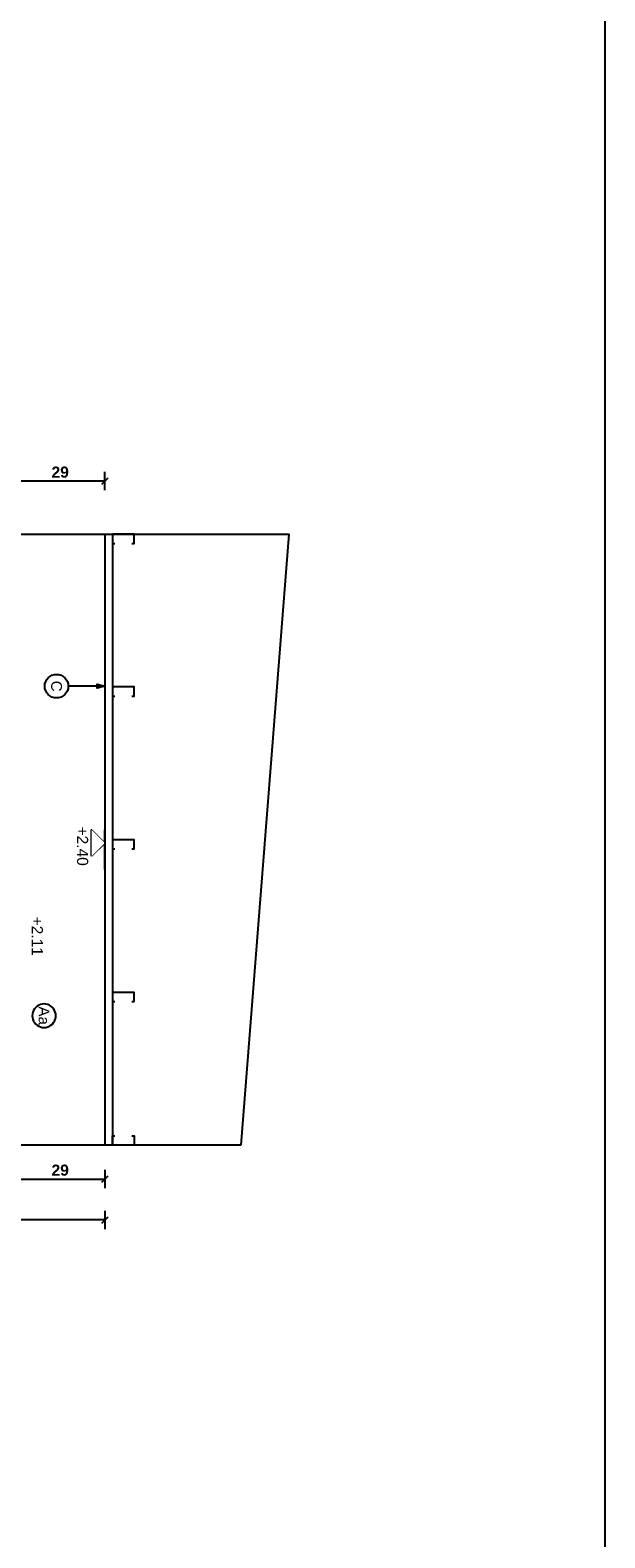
# Model space of a CAD drawing. Extents: x 1 to 126, y -14 to 17.
# Tile 101 of 131: x 80.25 to 82.11, y -1.83 to 3.05. Entities that reach past the tile are written whole.
import ezdxf
from ezdxf.enums import TextEntityAlignment as Align

# ---------------------------------------------------------------- set-up
doc = ezdxf.new("R2010")
doc.units = 0
doc.set_wipeout_variables(frame=1)
doc.header["$PDMODE"] = 3
for name, color, linetype in [('00 AC - YESO', 2, 'Continuous'), ('A-ANNO-SIMB @ 20', 2, 'Continuous'), ('A-ANOT-COTA-PARC', 1, 'Continuous'), ('A-ANOT-NIVL @ 20', 2, 'Continuous'), ('A-ANOT-TTEC', 2, 'Continuous')]:
    doc.layers.add(name, color=color, linetype=linetype)
doc.layers.add('A-ALBA-4', color=2, linetype='Continuous', lineweight=25)
doc.styles.add('BIS-ANOT', font='swiss.ttf')
doc.styles.add('BIS-COTA', font='swissb.ttf')
doc.styles.add('BIS-TXT', font='swiss.ttf')
doc.styles.add('E5-100', font='micross.ttf')
doc.dimstyles.new('BIS-COTA-PARC', dxfattribs={"dimscale": 0, "dimtxt": 0.0018, "dimasz": 0.001, "dimexe": 0.0015, "dimexo": 0, "dimgap": 0.0005, "dimtad": 1, "dimdec": 0, "dimlfac": 100, "dimzin": 9, "dimdsep": 46, "dimtxsty": 'BIS-COTA', "dimblk": 'OBLIQUE', "dimcen": 2.5, "dimclrd": 256, "dimclre": 251, "dimclrt": 2, "dimadec": 1, "dimazin": 2, "dimtfac": 1, "dimtdec": 0, "dimtix": 1, "dimtmove": 2, "dimatfit": 3, "dimldrblk": 'DOT', "dimfxl": 0.0015, "dimfxlon": 1, "dimtolj": 1, "dimtzin": 0, "dimarcsym": 0})

# ---------------------------------------------------------------- blocks, each defined once
blk = doc.blocks.new('A-ANNO-NOM-2')
blk.add_wipeout([(0, -0.00191), (0.0003, -0.00189), (0.00059, -0.00182), (0.00087, -0.0017), (0.00112, -0.00155), (0.00135, -0.00135), (0.00155, -0.00112), (0.0017, -0.00087), (0.00182, -0.00059), (0.00189, -0.0003), (0.00191, 0), (0.00189, 0.0003), (0.00182, 0.00059), (0.0017, 0.00087), (0.00155, 0.00112), (0.00135, 0.00135), (0.00112, 0.00155), (0.00087, 0.0017), (0.00059, 0.00182), (0.0003, 0.00189), (0, 0.00191), (-0.0003, 0.00189), (-0.00059, 0.00182), (-0.00087, 0.0017), (-0.00112, 0.00155), (-0.00135, 0.00135), (-0.00155, 0.00112), (-0.0017, 0.00087), (-0.00182, 0.00059), (-0.00189, 0.0003), (-0.00191, 0), (-0.00189, -0.0003), (-0.00182, -0.00059), (-0.0017, -0.00087), (-0.00155, -0.00112), (-0.00135, -0.00135), (-0.00112, -0.00155), (-0.00087, -0.0017), (-0.00059, -0.00182), (-0.0003, -0.00189)])
blk.add_lwpolyline([(0, -0.00191), (0.0003, -0.00189), (0.00059, -0.00182), (0.00087, -0.0017), (0.00112, -0.00155), (0.00135, -0.00135), (0.00155, -0.00112), (0.0017, -0.00087), (0.00182, -0.00059), (0.00189, -0.0003), (0.00191, 0), (0.00189, 0.0003), (0.00182, 0.00059), (0.0017, 0.00087), (0.00155, 0.00112), (0.00135, 0.00135), (0.00112, 0.00155), (0.00087, 0.0017), (0.00059, 0.00182), (0.0003, 0.00189), (0, 0.00191), (-0.0003, 0.00189), (-0.00059, 0.00182), (-0.00087, 0.0017), (-0.00112, 0.00155), (-0.00135, 0.00135), (-0.00155, 0.00112), (-0.0017, 0.00087), (-0.00182, 0.00059), (-0.00189, 0.0003), (-0.00191, 0), (-0.00189, -0.0003), (-0.00182, -0.00059), (-0.0017, -0.00087), (-0.00155, -0.00112), (-0.00135, -0.00135), (-0.00112, -0.00155), (-0.00087, -0.0017), (-0.00059, -0.00182), (-0.0003, -0.00189)], close=True)
at = {"color": 1, "linetype": 'Continuous', "style": 'E5-100'}
blk.add_attdef('LETRA', text='', height=0.00175, dxfattribs=at).set_placement((0, 0), align=Align.MIDDLE_CENTER)
blk = doc.blocks.new('*U53')
blk.add_lwpolyline([(0, 0.00785), (0.00031, 0.0066), (-0.00031, 0.0066)], close=True)
blk.add_wipeout([(0, -0.00191), (0.0003, -0.00189), (0.00059, -0.00182), (0.00087, -0.0017), (0.00112, -0.00155), (0.00135, -0.00135), (0.00155, -0.00112), (0.0017, -0.00087), (0.00182, -0.00059), (0.00189, -0.0003), (0.00191, 0), (0.00189, 0.0003), (0.00182, 0.00059), (0.0017, 0.00087), (0.00155, 0.00112), (0.00135, 0.00135), (0.00112, 0.00155), (0.00087, 0.0017), (0.00059, 0.00182), (0.0003, 0.00189), (0, 0.00191), (-0.0003, 0.00189), (-0.00059, 0.00182), (-0.00087, 0.0017), (-0.00112, 0.00155), (-0.00135, 0.00135), (-0.00155, 0.00112), (-0.0017, 0.00087), (-0.00182, 0.00059), (-0.00189, 0.0003), (-0.00191, 0), (-0.00189, -0.0003), (-0.00182, -0.00059), (-0.0017, -0.00087), (-0.00155, -0.00112), (-0.00135, -0.00135), (-0.00112, -0.00155), (-0.00087, -0.0017), (-0.00059, -0.00182), (-0.0003, -0.00189)])
at = {"linetype": 'Continuous'}
blk.add_line((0, 0.00785), (0, 0.00191), dxfattribs=at)
blk.add_circle((0, 0), 0.00191)
at = {"color": 1, "linetype": 'Continuous', "style": 'E5-100'}
blk.add_attdef('LETRA', text='', height=0.00175, dxfattribs=at).set_placement((0, 0), align=Align.MIDDLE_CENTER)
blk = doc.blocks.new('_Oblique')
at = {"color": 0, "lineweight": -2}
blk.add_line((-0.5, -0.5), (0.5, 0.5), dxfattribs=at)
blk = doc.blocks.new('*D560')
at = {"layer": 'A-ANOT-COTA-PARC', "color": 251, "lineweight": -2, "transparency": 16777216}
for p, q in [((80.2031, -0.6409), (80.2031, -0.7009)), ((80.4931, -0.6409), (80.4931, -0.7009))]:
    blk.add_line(p, q, dxfattribs=at)
at = {"layer": 'A-ANOT-COTA-PARC', "lineweight": -2, "transparency": 16777216}
blk.add_line((80.2031, -0.6709), (80.4931, -0.6709), dxfattribs=at)
at = {"layer": 'Defpoints', "color": 0, "transparency": 16777216}
for p in [(80.2031, -0.561), (80.4931, -0.561), (80.4931, -0.6709)]:
    blk.add_point(p, dxfattribs=at)
at = {"layer": 'A-ANOT-COTA-PARC', "lineweight": -2, "transparency": 16777216, "xscale": 0.02, "yscale": 0.02, "zscale": 0.02, "rotation": 180}
blk.add_blockref('_Oblique', (80.2031, -0.6709), dxfattribs=at)
at = {"layer": 'A-ANOT-COTA-PARC', "lineweight": -2, "transparency": 16777216, "xscale": 0.02, "yscale": 0.02, "zscale": 0.02}
blk.add_blockref('_Oblique', (80.4931, -0.6709), dxfattribs=at)
at = {"layer": 'A-ANOT-COTA-PARC', "color": 2, "transparency": 16777216, "insert": (80.3481, -0.6423), "char_height": 0.036, "attachment_point": 5, "style": 'BIS-COTA'}
blk.add_mtext('\\A1;29', dxfattribs=at)
blk = doc.blocks.new('_Dot')
at = {"color": 0, "linetype": 'ByBlock', "lineweight": -2}
blk.add_line((-0.5, 0), (-1, 0), dxfattribs=at)
at = {"color": 0, "linetype": 'ByBlock', "const_width": 0.5}
blk.add_lwpolyline([(-0.25, 0, 1), (0.25, 0, 1)], format="xyb", close=True, dxfattribs=at)
blk = doc.blocks.new('*D561')
at = {"layer": 'A-ANOT-COTA-PARC', "color": 251, "lineweight": -2, "transparency": 16777216}
for p, q in [((78.0931, -0.7735), (78.0931, -0.8335)), ((80.4931, -0.7735), (80.4931, -0.8335))]:
    blk.add_line(p, q, dxfattribs=at)
at = {"layer": 'A-ANOT-COTA-PARC', "lineweight": -2, "transparency": 16777216}
blk.add_line((80.4931, -0.8035), (78.0931, -0.8035), dxfattribs=at)
at = {"layer": 'Defpoints', "color": 0, "transparency": 16777216}
for p in [(78.0931, -0.546), (80.4931, -0.561), (78.0931, -0.8035)]:
    blk.add_point(p, dxfattribs=at)
at = {"layer": 'A-ANOT-COTA-PARC', "lineweight": -2, "transparency": 16777216, "xscale": 0.02, "yscale": 0.02, "zscale": 0.02, "rotation": 180}
blk.add_blockref('_Oblique', (78.0931, -0.8035), dxfattribs=at)
at = {"layer": 'A-ANOT-COTA-PARC', "lineweight": -2, "transparency": 16777216, "xscale": 0.02, "yscale": 0.02, "zscale": 0.02}
blk.add_blockref('_Oblique', (80.4931, -0.8035), dxfattribs=at)
at = {"layer": 'A-ANOT-COTA-PARC', "color": 2, "transparency": 16777216, "insert": (79.2931, -0.775), "char_height": 0.036, "attachment_point": 5, "style": 'BIS-COTA'}
blk.add_mtext('\\A1;240', dxfattribs=at)
blk = doc.blocks.new('*D567')
at = {"layer": 'A-ANOT-COTA-PARC', "color": 251, "lineweight": -2, "transparency": 16777216}
for p, q in [((80.2031, 1.5616), (80.2031, 1.6216)), ((80.4931, 1.5616), (80.4931, 1.6216))]:
    blk.add_line(p, q, dxfattribs=at)
at = {"layer": 'A-ANOT-COTA-PARC', "lineweight": -2, "transparency": 16777216}
blk.add_line((80.2031, 1.5916), (80.4931, 1.5916), dxfattribs=at)
at = {"layer": 'Defpoints', "color": 0, "transparency": 16777216}
for p in [(80.4931, 1.5916), (80.2031, 1.419), (80.4931, 1.419)]:
    blk.add_point(p, dxfattribs=at)
at = {"layer": 'A-ANOT-COTA-PARC', "lineweight": -2, "transparency": 16777216, "xscale": 0.02, "yscale": 0.02, "zscale": 0.02, "rotation": 180}
blk.add_blockref('_Oblique', (80.2031, 1.5916), dxfattribs=at)
at = {"layer": 'A-ANOT-COTA-PARC', "lineweight": -2, "transparency": 16777216, "xscale": 0.02, "yscale": 0.02, "zscale": 0.02}
blk.add_blockref('_Oblique', (80.4931, 1.5916), dxfattribs=at)
at = {"layer": 'A-ANOT-COTA-PARC', "color": 2, "transparency": 16777216, "insert": (80.3481, 1.6201), "char_height": 0.036, "attachment_point": 5, "style": 'BIS-COTA'}
blk.add_mtext('\\A1;29', dxfattribs=at)
blk = doc.blocks.new('*U176')
at = {"color": 0, "linetype": 'Continuous'}
blk.add_line((-0.0043, 0), (0.00215, 0), dxfattribs=at)
at = {"color": 0, "linetype": 'Continuous', "ltscale": 5}
blk.add_lwpolyline([(-0.00215, 0.00215), (0.00215, 0.00215), (0, 0), (-0.00215, 0.00215)], dxfattribs=at)
blk.add_wipeout([(0, 0), (0.00215, 0.00215), (-0.00215, 0.00215)])

msp = doc.modelspace()

# ---------------------------------------------------------------- linework, layer by layer
at = {"color": 6, "ltscale": 0.01}
for points in [[(80.5804, 1.389), (80.5875, 1.389), (80.5875, 1.419), (80.5175, 1.419), (80.5175, 1.389), (80.5247, 1.389)], [(80.5804, 0.894), (80.5875, 0.894), (80.5875, 0.924), (80.5175, 0.924), (80.5175, 0.894), (80.5247, 0.894)], [(80.5804, 0.399), (80.5875, 0.399), (80.5875, 0.429), (80.5175, 0.429), (80.5175, 0.399), (80.5247, 0.399)], [(80.5804, -0.096), (80.5875, -0.096), (80.5875, -0.066), (80.5175, -0.066), (80.5175, -0.096), (80.5247, -0.096)], [(80.5804, -0.531), (80.5875, -0.531), (80.5875, -0.561), (80.5175, -0.561), (80.5175, -0.531), (80.5247, -0.531)]]:
    msp.add_lwpolyline(points, dxfattribs=at)
at = {"layer": '00 AC - YESO'}
msp.add_line((80.5175, 1.419), (80.5175, -0.561), dxfattribs=at)
at = {"layer": 'A-ALBA-4'}
msp.add_lwpolyline([(80.9334, -0.561), (80.2031, -0.561), (80.2031, -0.546), (78.0931, -0.546), (78.0931, 1.404), (80.2031, 1.404), (80.2031, 1.419), (81.0897, 1.419)], close=True, dxfattribs=at)

# ---------------------------------------------------------------- texts
at = {"layer": 'A-ANOT-TTEC', "insert": (80.2559, 0.1796), "char_height": 0.036, "attachment_point": 7, "rotation": 270, "style": 'BIS-TXT'}
msp.add_mtext_dynamic_manual_height_columns('+2.11', width=0.605992, gutter_width=0.025, heights=[0], dxfattribs=at)

# ---------------------------------------------------------------- dimensions: what is measured, and where the dimension line sits
at = {"layer": 'A-ANOT-COTA-PARC'}
for base, p1, p2, picture, middle in [((80.4931, 1.5916), (80.2031, 1.419), (80.4931, 1.419), '*D567', (80.3481, 1.6201)), ((78.0931, -0.8035), (80.4931, -0.561), (78.0931, -0.546), '*D561', (79.2931, -0.775)), ((80.4931, -0.6709), (80.2031, -0.561), (80.4931, -0.561), '*D560', (80.3481, -0.6423))]:
    dim = msp.add_linear_dim(base=base, p1=p1, p2=p2, dimstyle='BIS-COTA-PARC', override={"dimscale": 0, "dimtix": 1, "dimtofl": 1, "dimtmove": 2, "dimatfit": 3}, dxfattribs=at)
    dim.commit()
    dim.dimension.update_dxf_attribs({"geometry": picture, "text_midpoint": middle})

# ---------------------------------------------------------------- next in the draw order: block references
at = {"layer": 'A-ANNO-SIMB @ 20', "linetype": 'Continuous', "xscale": 20, "yscale": 20, "zscale": 20, "rotation": 269.9999999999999}
msp.add_blockref('*U53', (80.3362, 0.9266), dxfattribs=at).add_auto_attribs({'LETRA': 'C'})
at = {"layer": 'A-ANNO-SIMB @ 20', "linetype": 'Continuous'}
ref = msp.add_blockref('A-ANNO-NOM-2', (80.2957, -0.1415), dxfattribs=dict(at, xscale=20, yscale=20, zscale=20, rotation=269.9999999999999))
ref.add_attrib('LETRA', 'Aa', dxfattribs={"layer": '0', "color": 1, "linetype": 'Continuous', "height": 0.035, "rotation": 270, "style": 'BIS-ANOT'}).set_placement((80.2957, -0.1415), align=Align.MIDDLE_CENTER)

# ---------------------------------------------------------------- next in the draw order: linework, layer by layer
msp.add_lwpolyline([(66.2756, -8.7641), (66.2756, 7.9395), (82.114, 7.9395), (82.114, -8.7641)], close=True)

# ---------------------------------------------------------------- next in the draw order: block references
at = {"layer": 'A-ANOT-NIVL @ 20', "xscale": 20, "yscale": 20, "zscale": 20, "rotation": 90.00000003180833}
msp.add_blockref('*U176', (80.4931, 0.4181), dxfattribs=at)

# ---------------------------------------------------------------- next in the draw order: linework, layer by layer
at = {"layer": '00 AC - YESO'}
msp.add_line((80.4931, 1.419), (80.4931, -0.561), dxfattribs=at)

# ---------------------------------------------------------------- next in the draw order: texts
at = {"layer": 'A-ANOT-TTEC', "insert": (80.4022, 0.4716), "char_height": 0.036, "attachment_point": 7, "rotation": 270, "style": 'BIS-TXT'}
msp.add_mtext_dynamic_manual_height_columns('+2.40', width=0.605992, gutter_width=0.025, heights=[0], dxfattribs=at)

doc.saveas('drawing.dxf')
